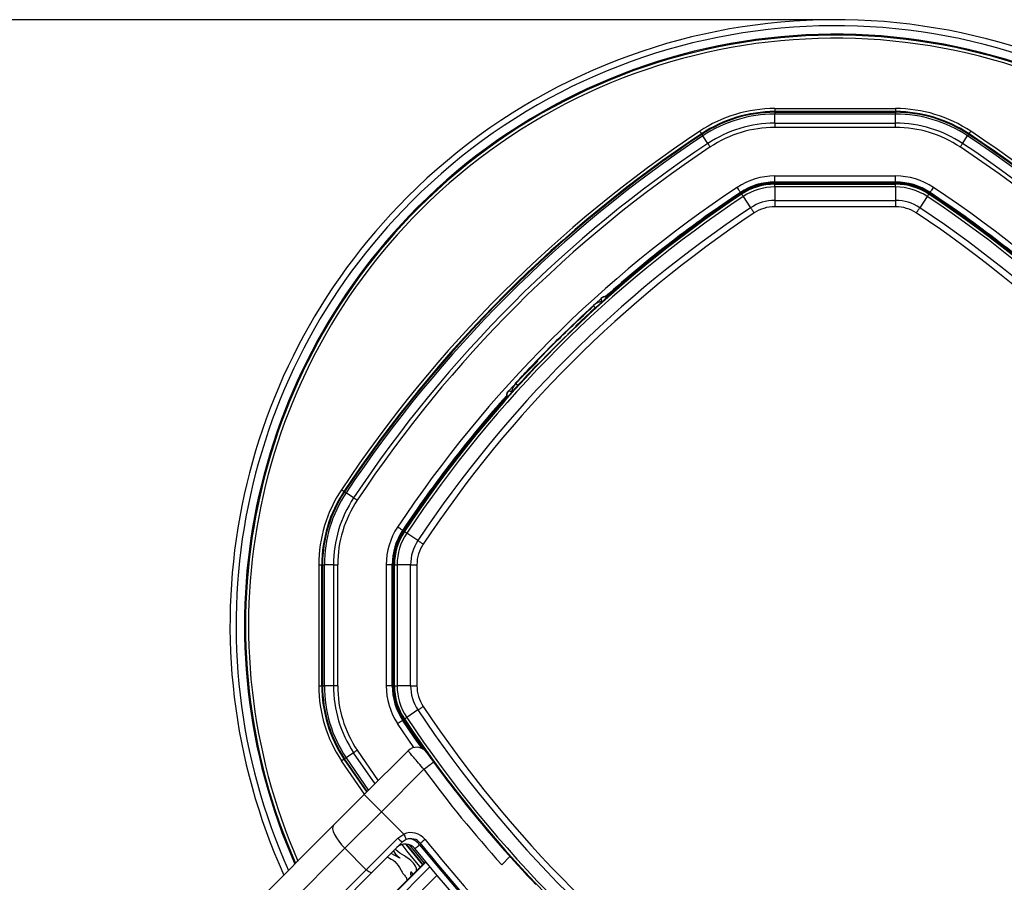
# Paper-space layout '2.5M DUO In-Ground Anchor' of a CAD drawing. Header units: millimetres. Extents: x 20 to 19291, y 40 to 15516.
# Tile 71 of 105: x 6648 to 6973, y 15231 to 15516. Entities that reach past the tile are written whole.
import ezdxf

# ---------------------------------------------------------------- set-up
doc = ezdxf.new("R2010")
doc.units = ezdxf.units.MM
doc.layers.add('COMPONENT_GEOMETRY', color=7, linetype='Continuous')
doc.styles.add('SLDTEXTSTYLE1', font='TXT', dxfattribs={"width": 0.75})
doc.dimstyles.new('SLDDIMSTYLE0', dxfattribs={"dimtxt": 150, "dimasz": 6.604, "dimexe": 0, "dimexo": 0.0625, "dimgap": 37.5, "dimtad": 0, "dimtih": 1, "dimtoh": 1, "dimdec": 0, "dimlfac": 0.5, "dimrnd": 1e-09, "dimzin": 12, "dimdsep": 46, "dimtxsty": 'SLDTEXTSTYLE1', "dimsah": 1, "dimcen": 0.09, "dimadec": 0, "dimazin": 3, "dimtfac": 1, "dimtdec": 0, "dimtofl": 0, "dimtmove": 0, "dimatfit": 3, "dimfxl": 1, "dimfrac": 2, "dimtolj": 1, "dimtzin": 12, "dimarcsym": 0})

# ---------------------------------------------------------------- blocks, each defined once
blk = doc.blocks.new('_D_14')
at = {"layer": 'COMPONENT_GEOMETRY', "color": 7, "ltscale": 2}
for p, q in [((6914.69, 15516.37), (871.44, 15516.37)), ((877.79, 15516.37), (877.79, 12887.47)), ((877.79, 10020.44), (877.79, 12649.34)), ((4187.32, 10020.44), (871.44, 10020.44))]:
    blk.add_line(p, q, dxfattribs=at)
for points in [[(877.79, 15516.37), (876.77, 15509.77), (878.8, 15509.77)], [(877.79, 10020.44), (878.8, 10027.04), (876.77, 10027.04)]]:
    blk.add_solid(points, dxfattribs=at)
at = {"layer": 'COMPONENT_GEOMETRY', "color": 7, "ltscale": 2, "insert": (656.12, 12842.7), "char_height": 150, "attachment_point": 1, "style": 'SLDTEXTSTYLE1'}
blk.add_mtext('2748', dxfattribs=at)

psp = doc.layouts.new('2.5M DUO In-Ground Anchor')

# ---------------------------------------------------------------- linework, layer by layer
at = {"color": 7, "linetype": 'Continuous', "lineweight": 25, "ltscale": 2}
for p, q in [((6897.25, 15487.02), (6937.2, 15487.02)), ((6897.25, 15485.78), (6897.25, 15486.02)), ((6937.2, 15486.02), (6897.25, 15486.02)), ((6897.25, 15485.78), (6937.2, 15485.78)), ((6897.25, 15482.19), (6897.25, 15485.19)), ((6937.2, 15485.19), (6897.25, 15485.19)), ((6937.2, 15485.78), (6937.2, 15486.02)), ((6937.2, 15482.19), (6937.2, 15485.19)), ((6897.25, 15482.19), (6937.2, 15482.19)), ((6873.16, 15478.49), (6873.02, 15478.7)), ((6875.14, 15475.51), (6873.48, 15478.01)), ((6937.2, 15480.78), (6897.25, 15480.78)), ((6959.32, 15475.51), (6960.98, 15478.01)), ((6961.3, 15478.49), (6961.44, 15478.7)), ((6897.25, 15462.77), (6897.25, 15464.77)), ((6897.25, 15464.77), (6937.2, 15464.77)), ((6937.2, 15462.77), (6937.2, 15464.77)), ((6937.2, 15462.77), (6897.25, 15462.77)), ((6897.25, 15462.59), (6897.25, 15462.77)), ((6937.2, 15462.59), (6897.25, 15462.59)), ((6937.2, 15462.27), (6897.25, 15462.27)), ((6897.25, 15462.04), (6897.25, 15462.27)), ((6897.25, 15462.04), (6937.2, 15462.04)), ((6937.2, 15462.59), (6937.2, 15462.77)), ((6937.2, 15462.04), (6937.2, 15462.27)), ((6886, 15459.19), (6885.9, 15459.34)), ((6886.3, 15458.73), (6886.18, 15458.92)), ((6897.25, 15461.13), (6897.25, 15456.68)), ((6937.2, 15461.13), (6897.25, 15461.13)), ((6937.2, 15461.13), (6937.2, 15456.68)), ((6948.16, 15458.73), (6948.28, 15458.92)), ((6948.46, 15459.19), (6948.56, 15459.34)), ((6886.81, 15457.97), (6889.27, 15454.27)), ((6897.25, 15456.68), (6937.2, 15456.68)), ((6947.65, 15457.97), (6945.19, 15454.27)), ((6937.2, 15454.6), (6897.25, 15454.6)), ((6837.97, 15422.56), (6839.96, 15424.38)), ((6841.32, 15424.93), (6841.8, 15425.12)), ((6833.46, 15418.43), (6833.86, 15418.83)), ((6833.6, 15418.29), (6834, 15418.68)), ((6833.93, 15418.9), (6833.97, 15418.94)), ((6834.07, 15418.75), (6834.11, 15418.8)), ((6831.57, 15415.25), (6831.56, 15415.15)), ((6814.61, 15399.3), (6818.9, 15403.59)), ((6818.45, 15402.04), (6818.35, 15402.04)), ((6811.53, 15396.17), (6812.74, 15397.48)), ((6812.97, 15397.74), (6813.49, 15398.31)), ((6814.53, 15399.22), (6814.68, 15399.08)), ((6814.54, 15399.22), (6814.68, 15399.08)), ((6814.61, 15399.3), (6814.75, 15399.16)), ((6809.22, 15393.64), (6810.99, 15395.58)), ((6808.67, 15392.28), (6808.48, 15391.8)), ((6755.11, 15360.45), (6754.9, 15360.58)), ((6758.09, 15358.46), (6755.6, 15360.12)), ((6774.41, 15347.61), (6774.26, 15347.7)), ((6774.87, 15347.3), (6774.68, 15347.42)), ((6779.33, 15344.33), (6775.63, 15346.79)), ((6746.58, 15336.35), (6746.58, 15296.4)), ((6747.83, 15336.35), (6747.58, 15336.35)), ((6747.58, 15296.4), (6747.58, 15336.35)), ((6747.83, 15336.35), (6747.83, 15296.4)), ((6751.41, 15336.35), (6748.41, 15336.35)), ((6748.41, 15296.4), (6748.41, 15336.35)), ((6751.41, 15336.35), (6751.41, 15296.4)), ((6752.83, 15296.4), (6752.83, 15336.35)), ((6768.83, 15336.35), (6768.83, 15296.4)), ((6770.83, 15336.35), (6768.83, 15336.35)), ((6770.83, 15296.4), (6770.83, 15336.35)), ((6771.01, 15336.35), (6770.83, 15336.35)), ((6771.01, 15296.4), (6771.01, 15336.35)), ((6771.33, 15336.35), (6771.33, 15296.4)), ((6771.56, 15336.35), (6771.33, 15336.35)), ((6771.56, 15296.4), (6771.56, 15336.35)), ((6776.92, 15336.35), (6772.47, 15336.35)), ((6772.47, 15336.35), (6772.47, 15296.4)), ((6776.92, 15296.4), (6776.92, 15336.35)), ((6779, 15336.35), (6779, 15296.4)), ((6747.83, 15296.4), (6747.58, 15296.4)), ((6751.41, 15296.4), (6748.41, 15296.4)), ((6770.83, 15296.4), (6768.83, 15296.4)), ((6771.01, 15296.4), (6770.83, 15296.4)), ((6771.56, 15296.4), (6771.33, 15296.4)), ((6776.92, 15296.4), (6772.47, 15296.4)), ((6779.33, 15288.41), (6775.63, 15285.95)), ((6774.41, 15285.14), (6774.26, 15285.04)), ((6774.87, 15285.44), (6774.68, 15285.32)), ((6758.09, 15274.28), (6755.6, 15272.62)), ((6761.62, 15260.46), (6776.08, 15274.92)), ((6755.11, 15272.3), (6754.9, 15272.16)), ((6784.51, 15271.19), (6786.87, 15268)), ((6781.29, 15268.82), (6767.28, 15254.81)), ((6751.46, 15250.31), (6761.62, 15260.46)), ((6761.62, 15260.46), (6767.28, 15254.81)), ((6767.28, 15254.81), (6755.18, 15242.71)), ((6774.66, 15247.43), (6767.28, 15254.81)), ((6691.49, 15190.33), (6751.46, 15250.31)), ((6772.69, 15246.08), (6774.66, 15247.43)), ((6762.25, 15235.64), (6772.69, 15246.08)), ((6774.17, 15244.73), (6764.15, 15234.71)), ((6775.44, 15245.58), (6774.17, 15244.73)), ((6755.18, 15242.71), (6695.21, 15182.74)), ((6762.25, 15235.64), (6755.18, 15242.71)), ((6773.4, 15239.48), (6770.49, 15241.05)), ((6781.85, 15238.29), (6757.75, 15214.19)), ((6807.01, 15237.26), (6809.75, 15240.01)), ((6702.28, 15175.67), (6762.25, 15235.64)), ((6764.15, 15234.71), (6704.18, 15174.74))]:
    psp.add_line(p, q, dxfattribs=at)
at = {"color": 8, "linetype": 'Continuous', "lineweight": 25, "ltscale": 2}
for p, q in [((6778.02, 15275.99), (6772.6, 15283.93)), ((6765.16, 15264), (6758.09, 15274.28)), ((6759.27, 15275.07), (6766.17, 15265.02)), ((6761.69, 15260.54), (6754.07, 15271.61)), ((6754.9, 15272.16), (6762.41, 15261.25)), ((6762.59, 15261.43), (6755.11, 15272.3)), ((6755.6, 15272.62), (6763, 15261.85)), ((6781.85, 15238.29), (6757.75, 15214.19)), ((6757.86, 15214.09), (6781.94, 15238.17)), ((6783.29, 15236.54), (6759.43, 15212.68)), ((6785.62, 15233.76), (6762.12, 15210.26))]:
    psp.add_line(p, q, dxfattribs=at)
at = {"color": 7, "linetype": 'Continuous', "lineweight": 25, "ltscale": 2, "flags": 128}
for points in [[(6897.25, 15487.02), (6897.25, 15486.83), (6897.25, 15486.65), (6897.25, 15486.48), (6897.25, 15486.33), (6897.25, 15486.2), (6897.25, 15486.11), (6897.25, 15486.05), (6897.25, 15486.02)], [(6897.25, 15485.78), (6897.25, 15485.76), (6897.25, 15485.73), (6897.25, 15485.68), (6897.25, 15485.61), (6897.25, 15485.53), (6897.25, 15485.43), (6897.25, 15485.32), (6897.25, 15485.19)], [(6937.2, 15487.02), (6937.2, 15486.83), (6937.2, 15486.65), (6937.2, 15486.48), (6937.2, 15486.33), (6937.2, 15486.2), (6937.2, 15486.11), (6937.2, 15486.05), (6937.2, 15486.02)], [(6937.2, 15485.78), (6937.2, 15485.76), (6937.2, 15485.73), (6937.2, 15485.68), (6937.2, 15485.61), (6937.2, 15485.53), (6937.2, 15485.43), (6937.2, 15485.32), (6937.2, 15485.19)], [(6897.25, 15482.19), (6897.25, 15482.04), (6897.25, 15481.89), (6897.25, 15481.72), (6897.25, 15481.54), (6897.25, 15481.36), (6897.25, 15481.17), (6897.25, 15480.97), (6897.25, 15480.78)], [(6937.2, 15480.78), (6937.2, 15480.97), (6937.2, 15481.17), (6937.2, 15481.36), (6937.2, 15481.54), (6937.2, 15481.72), (6937.2, 15481.89), (6937.2, 15482.04), (6937.2, 15482.19)], [(6872.46, 15479.53), (6872.57, 15479.37), (6872.67, 15479.22), (6872.77, 15479.08), (6872.85, 15478.95), (6872.92, 15478.85), (6872.97, 15478.77), (6873, 15478.72), (6873.02, 15478.7)], [(6873.16, 15478.49), (6873.16, 15478.48), (6873.18, 15478.45), (6873.21, 15478.41), (6873.25, 15478.36), (6873.29, 15478.29), (6873.35, 15478.2), (6873.41, 15478.11), (6873.48, 15478.01)], [(6961.3, 15478.49), (6961.29, 15478.48), (6961.28, 15478.45), (6961.25, 15478.41), (6961.21, 15478.36), (6961.17, 15478.29), (6961.11, 15478.2), (6961.05, 15478.11), (6960.98, 15478.01)], [(6961.99, 15479.53), (6961.89, 15479.37), (6961.79, 15479.22), (6961.69, 15479.08), (6961.61, 15478.95), (6961.54, 15478.85), (6961.49, 15478.77), (6961.45, 15478.72), (6961.44, 15478.7)], [(6875.14, 15475.51), (6875.22, 15475.39), (6875.31, 15475.25), (6875.4, 15475.11), (6875.5, 15474.97), (6875.6, 15474.81), (6875.71, 15474.65), (6875.82, 15474.49), (6875.93, 15474.33)], [(6958.53, 15474.33), (6958.64, 15474.49), (6958.75, 15474.65), (6958.85, 15474.81), (6958.96, 15474.97), (6959.06, 15475.11), (6959.15, 15475.25), (6959.24, 15475.39), (6959.32, 15475.51)], [(6897.25, 15461.13), (6897.25, 15461.33), (6897.25, 15461.51), (6897.25, 15461.67), (6897.25, 15461.8), (6897.25, 15461.9), (6897.25, 15461.98), (6897.25, 15462.02), (6897.25, 15462.04)], [(6937.2, 15461.13), (6937.2, 15461.33), (6937.2, 15461.51), (6937.2, 15461.67), (6937.2, 15461.8), (6937.2, 15461.9), (6937.2, 15461.98), (6937.2, 15462.02), (6937.2, 15462.04)], [(6885.9, 15459.34), (6885.87, 15459.37), (6885.81, 15459.47), (6885.71, 15459.63), (6885.57, 15459.84), (6885.4, 15460.09), (6885.21, 15460.37), (6885, 15460.68), (6884.79, 15461)], [(6886.3, 15458.73), (6886.31, 15458.72), (6886.34, 15458.68), (6886.38, 15458.61), (6886.44, 15458.53), (6886.51, 15458.42), (6886.6, 15458.29), (6886.7, 15458.14), (6886.81, 15457.97)], [(6947.65, 15457.97), (6947.76, 15458.14), (6947.86, 15458.29), (6947.95, 15458.42), (6948.02, 15458.53), (6948.08, 15458.61), (6948.12, 15458.68), (6948.15, 15458.72), (6948.16, 15458.73)], [(6949.67, 15461), (6949.45, 15460.68), (6949.25, 15460.37), (6949.06, 15460.09), (6948.89, 15459.84), (6948.75, 15459.63), (6948.65, 15459.47), (6948.58, 15459.37), (6948.56, 15459.34)], [(6897.25, 15456.68), (6897.25, 15456.47), (6897.25, 15456.23), (6897.25, 15455.98), (6897.25, 15455.72), (6897.25, 15455.45), (6897.25, 15455.17), (6897.25, 15454.89), (6897.25, 15454.6)], [(6937.2, 15456.68), (6937.2, 15456.47), (6937.2, 15456.23), (6937.2, 15455.98), (6937.2, 15455.72), (6937.2, 15455.45), (6937.2, 15455.17), (6937.2, 15454.89), (6937.2, 15454.6)], [(6889.27, 15454.27), (6889.39, 15454.09), (6889.52, 15453.89), (6889.66, 15453.69), (6889.8, 15453.47), (6889.95, 15453.24), (6890.11, 15453.01), (6890.26, 15452.77), (6890.42, 15452.53)], [(6944.03, 15452.53), (6944.19, 15452.77), (6944.35, 15453.01), (6944.51, 15453.24), (6944.66, 15453.47), (6944.8, 15453.69), (6944.94, 15453.89), (6945.07, 15454.09), (6945.19, 15454.27)], [(6754.07, 15361.14), (6754.23, 15361.03), (6754.38, 15360.93), (6754.52, 15360.83), (6754.65, 15360.75), (6754.75, 15360.68), (6754.83, 15360.63), (6754.88, 15360.6), (6754.9, 15360.58)], [(6755.11, 15360.45), (6755.12, 15360.44), (6755.15, 15360.42), (6755.19, 15360.39), (6755.25, 15360.35), (6755.31, 15360.31), (6755.4, 15360.25), (6755.49, 15360.19), (6755.6, 15360.12)], [(6758.09, 15358.46), (6758.22, 15358.38), (6758.35, 15358.29), (6758.49, 15358.2), (6758.64, 15358.1), (6758.79, 15358), (6758.95, 15357.89), (6759.11, 15357.78), (6759.27, 15357.68)], [(6774.26, 15347.7), (6774.23, 15347.73), (6774.13, 15347.79), (6773.97, 15347.9), (6773.77, 15348.03), (6773.52, 15348.2), (6773.23, 15348.39), (6772.92, 15348.6), (6772.6, 15348.81)], [(6774.87, 15347.3), (6774.88, 15347.29), (6774.92, 15347.26), (6774.99, 15347.22), (6775.07, 15347.16), (6775.18, 15347.09), (6775.31, 15347.01), (6775.46, 15346.91), (6775.63, 15346.79)], [(6779.33, 15344.33), (6779.51, 15344.21), (6779.71, 15344.08), (6779.91, 15343.94), (6780.13, 15343.8), (6780.36, 15343.65), (6780.59, 15343.49), (6780.83, 15343.34), (6781.07, 15343.18)], [(6746.58, 15336.35), (6746.77, 15336.35), (6746.95, 15336.35), (6747.12, 15336.35), (6747.27, 15336.35), (6747.4, 15336.35), (6747.49, 15336.35), (6747.55, 15336.35), (6747.58, 15336.35)], [(6747.83, 15336.35), (6747.84, 15336.35), (6747.87, 15336.35), (6747.92, 15336.35), (6747.99, 15336.35), (6748.07, 15336.35), (6748.17, 15336.35), (6748.28, 15336.35), (6748.41, 15336.35)], [(6751.41, 15336.35), (6751.56, 15336.35), (6751.72, 15336.35), (6751.88, 15336.35), (6752.06, 15336.35), (6752.25, 15336.35), (6752.44, 15336.35), (6752.63, 15336.35), (6752.83, 15336.35)], [(6771.56, 15336.35), (6771.58, 15336.35), (6771.62, 15336.35), (6771.7, 15336.35), (6771.81, 15336.35), (6771.94, 15336.35), (6772.09, 15336.35), (6772.27, 15336.35), (6772.47, 15336.35)], [(6776.92, 15336.35), (6777.14, 15336.35), (6777.37, 15336.35), (6777.62, 15336.35), (6777.88, 15336.35), (6778.15, 15336.35), (6778.43, 15336.35), (6778.72, 15336.35), (6779, 15336.35)], [(6746.58, 15296.4), (6746.77, 15296.4), (6746.95, 15296.4), (6747.12, 15296.4), (6747.27, 15296.4), (6747.4, 15296.4), (6747.49, 15296.4), (6747.55, 15296.4), (6747.58, 15296.4)], [(6747.83, 15296.4), (6747.84, 15296.4), (6747.87, 15296.4), (6747.92, 15296.4), (6747.99, 15296.4), (6748.07, 15296.4), (6748.17, 15296.4), (6748.28, 15296.4), (6748.41, 15296.4)], [(6752.83, 15296.4), (6752.63, 15296.4), (6752.44, 15296.4), (6752.25, 15296.4), (6752.06, 15296.4), (6751.88, 15296.4), (6751.72, 15296.4), (6751.56, 15296.4), (6751.41, 15296.4)], [(6771.56, 15296.4), (6771.58, 15296.4), (6771.62, 15296.4), (6771.7, 15296.4), (6771.81, 15296.4), (6771.94, 15296.4), (6772.09, 15296.4), (6772.27, 15296.4), (6772.47, 15296.4)], [(6776.92, 15296.4), (6777.14, 15296.4), (6777.37, 15296.4), (6777.62, 15296.4), (6777.88, 15296.4), (6778.15, 15296.4), (6778.43, 15296.4), (6778.72, 15296.4), (6779, 15296.4)], [(6779.33, 15288.41), (6779.51, 15288.53), (6779.71, 15288.66), (6779.91, 15288.8), (6780.13, 15288.94), (6780.36, 15289.09), (6780.59, 15289.25), (6780.83, 15289.41), (6781.07, 15289.57)], [(6774.87, 15285.44), (6774.88, 15285.45), (6774.92, 15285.48), (6774.99, 15285.52), (6775.07, 15285.58), (6775.18, 15285.65), (6775.31, 15285.74), (6775.46, 15285.84), (6775.63, 15285.95)], [(6772.6, 15283.93), (6772.92, 15284.15), (6773.23, 15284.35), (6773.52, 15284.54), (6773.77, 15284.71), (6773.97, 15284.85), (6774.13, 15284.95), (6774.23, 15285.02), (6774.26, 15285.04)], [(6780.69, 15275.68), (6778.22, 15279.21), (6774.26, 15285.04)], [(6781.04, 15275.48), (6778.33, 15279.36), (6774.41, 15285.14)], [(6759.27, 15275.07), (6759.11, 15274.96), (6758.95, 15274.85), (6758.79, 15274.75), (6758.64, 15274.64), (6758.49, 15274.55), (6758.35, 15274.45), (6758.22, 15274.37), (6758.09, 15274.28)], [(6754.07, 15271.61), (6754.23, 15271.71), (6754.38, 15271.82), (6754.52, 15271.91), (6754.65, 15271.99), (6754.75, 15272.06), (6754.83, 15272.11), (6754.88, 15272.15), (6754.9, 15272.16)], [(6755.11, 15272.3), (6755.12, 15272.31), (6755.15, 15272.33), (6755.19, 15272.35), (6755.25, 15272.39), (6755.31, 15272.44), (6755.4, 15272.49), (6755.49, 15272.55), (6755.6, 15272.62)], [(6781.29, 15268.82), (6781.92, 15269.28), (6782.52, 15269.73), (6783.08, 15270.13), (6783.57, 15270.49), (6783.97, 15270.79), (6784.27, 15271.01), (6784.45, 15271.14), (6784.51, 15271.19)], [(6751.46, 15250.31), (6751.19, 15249.82), (6751.15, 15249.14), (6751.34, 15248.28), (6751.75, 15247.28), (6752.37, 15246.18), (6753.17, 15245.03), (6754.12, 15243.86), (6755.18, 15242.71)], [(6774.66, 15247.43), (6774.81, 15247.07), (6774.96, 15246.72), (6775.09, 15246.4), (6775.21, 15246.12), (6775.31, 15245.89), (6775.38, 15245.72), (6775.42, 15245.62), (6775.44, 15245.58)], [(6778.34, 15242.61), (6778.37, 15242.64), (6778.46, 15242.71), (6778.6, 15242.83), (6778.79, 15242.98), (6779.03, 15243.17), (6779.3, 15243.39), (6779.59, 15243.62), (6779.9, 15243.86)], [(6781.68, 15245.65), (6781.38, 15245.4), (6781.09, 15245.17), (6780.82, 15244.95), (6780.58, 15244.76), (6780.38, 15244.61), (6780.24, 15244.49), (6780.15, 15244.42), (6780.12, 15244.4)], [(6791.82, 15226.6), (6785.67, 15233.7), (6778.34, 15242.61)], [(6764.15, 15234.71), (6764.03, 15234.65), (6763.86, 15234.64), (6763.65, 15234.68), (6763.4, 15234.79), (6763.12, 15234.94), (6762.83, 15235.14), (6762.54, 15235.38), (6762.25, 15235.64)]]:
    psp.add_lwpolyline(points, dxfattribs=at)
at = {"color": 8, "linetype": 'Continuous', "lineweight": 25, "ltscale": 2, "flags": 128}
for points in [[(6839.96, 15424.38), (6839.88, 15424.25), (6839.85, 15424.07), (6839.87, 15423.84), (6839.96, 15423.57), (6840.09, 15423.29)], [(6809.22, 15393.64), (6809.35, 15393.73), (6809.53, 15393.75), (6809.76, 15393.73), (6810.03, 15393.64), (6810.31, 15393.51)], [(6780.1, 15236.54), (6776.16, 15241.38), (6774.11, 15243.96)], [(6775.26, 15244.12), (6776.94, 15242), (6780.81, 15237.25)], [(6780.98, 15237.42), (6777.14, 15242.16), (6775.59, 15244.1)], [(6776.49, 15243.91), (6777.59, 15242.52), (6781.4, 15237.84)], [(6779.9, 15243.86), (6787.19, 15235), (6793.23, 15228.02)]]:
    psp.add_lwpolyline(points, dxfattribs=at)
at = {"color": 7, "linetype": 'Continuous', "lineweight": 25, "ltscale": 4}
for centre, radius, start, end in [((6917.23, 15316.37), 200, 335.6403, 135), ((6917.23, 15316.37), 198, 335.8585, 135), ((6917.23, 15316.37), 195.21, 336.1709, 135), ((6897.25, 15442.27), 44.76, 90, 123.6328), ((6897.25, 15442.27), 43.76, 90, 123.6328), ((6897.25, 15442.27), 43.51, 90, 123.6328), ((6897.25, 15442.27), 42.92, 90, 123.6328), ((6937.2, 15442.27), 44.76, 56.3672, 90), ((6937.2, 15442.27), 43.76, 56.3672, 90), ((6937.2, 15442.27), 43.51, 56.3672, 90), ((6937.2, 15442.27), 42.92, 56.3672, 90), ((6897.25, 15442.27), 39.92, 90, 123.6328), ((6937.2, 15442.27), 39.92, 56.3672, 90), ((7107.72, 15125.88), 424.76, 123.6328, 146.3672), ((7107.72, 15125.88), 423.76, 123.6328, 146.3672), ((7107.72, 15125.88), 423.51, 123.6328, 146.3672), ((7107.72, 15125.88), 422.92, 123.6328, 146.3672), ((6897.25, 15442.27), 38.51, 90, 123.6328), ((6937.2, 15442.27), 38.51, 56.3672, 90), ((6726.73, 15125.88), 422.92, 33.6328, 56.3672), ((6726.73, 15125.88), 423.51, 33.6328, 56.3672), ((6726.73, 15125.88), 423.76, 33.6328, 56.3672), ((6726.73, 15125.88), 424.76, 33.6328, 56.3672), ((7107.72, 15125.88), 419.92, 123.6328, 146.3672), ((6726.73, 15125.88), 419.92, 33.6328, 56.3672), ((7107.72, 15125.88), 418.51, 123.6328, 146.3672), ((6726.73, 15125.88), 418.51, 33.6328, 56.3672), ((6897.25, 15442.27), 22.5, 90, 123.6328), ((6937.2, 15442.27), 22.5, 56.3672, 90), ((6897.25, 15442.27), 20.5, 90, 123.6328), ((6897.25, 15442.27), 20.33, 90, 123.6328), ((6897.25, 15442.27), 20, 90, 123.6328), ((6897.25, 15442.27), 19.78, 90, 123.6328), ((6937.2, 15442.27), 20.5, 56.3672, 90), ((6937.2, 15442.27), 20.33, 56.3672, 90), ((6937.2, 15442.27), 20, 56.3672, 90), ((6937.2, 15442.27), 19.78, 56.3672, 90), ((7107.72, 15125.88), 402.5, 123.6328, 146.3672), ((7107.72, 15125.88), 399.78, 123.6328, 146.3672), ((7107.72, 15125.88), 400, 123.6328, 133.6615), ((7107.72, 15125.88), 400.5, 123.6328, 131.6948), ((7107.72, 15125.88), 400.33, 123.6328, 131.626), ((7107.72, 15125.88), 400, 123.6328, 130.8526), ((6897.25, 15442.27), 18.86, 90, 123.6328), ((6937.2, 15442.27), 18.86, 56.3672, 90), ((6726.73, 15125.88), 399.78, 33.6328, 56.3672), ((6726.73, 15125.88), 400, 46.3385, 56.3672), ((6726.73, 15125.88), 400, 49.1474, 56.3672), ((6726.73, 15125.88), 400.33, 48.374, 56.3672), ((6726.73, 15125.88), 400.5, 48.3052, 56.3672), ((6726.73, 15125.88), 402.5, 33.6328, 56.3672), ((6917.23, 15316.37), 200, 135, 204.3597), ((6917.23, 15316.37), 198, 135, 204.1415), ((7107.72, 15125.88), 398.86, 123.6328, 146.3672), ((6897.25, 15442.27), 14.42, 90, 123.6328), ((6937.2, 15442.27), 14.42, 56.3672, 90), ((6726.73, 15125.88), 398.86, 33.6328, 56.3672), ((6917.23, 15316.37), 195.21, 135, 203.8291), ((7107.72, 15125.88), 394.42, 123.6328, 146.3672), ((7107.72, 15125.88), 392.33, 123.6328, 146.3672), ((6897.25, 15442.27), 12.33, 90, 123.6328), ((6937.2, 15442.27), 12.33, 56.3672, 90), ((6726.73, 15125.88), 392.33, 33.6328, 56.3672), ((6726.73, 15125.88), 394.42, 33.6328, 56.3672), ((6840.73, 15418.33), 5, 95.3283, 132.3881), ((6841.3, 15422.89), 2, 71.7872, 131.8849), ((6841.19, 15422.8), 2.4, 66.4186, 75.3795), ((7107.72, 15125.88), 399.86, 134.2444, 135.7556), ((7107.72, 15125.88), 400, 136.3385, 146.3672), ((6810.71, 15392.3), 2, 138.1151, 198.2128), ((6815.27, 15392.87), 5, 137.6119, 174.6717), ((7107.72, 15125.88), 400.5, 138.3052, 146.3672), ((7107.72, 15125.88), 400.33, 138.374, 146.3672), ((6810.8, 15392.41), 2.4, 194.6205, 203.5814), ((7107.72, 15125.88), 400, 139.1474, 146.3672), ((6791.33, 15336.35), 44.76, 146.3672, 180), ((6791.33, 15336.35), 43.76, 146.3672, 180), ((6791.33, 15336.35), 43.51, 146.3672, 180), ((6791.33, 15336.35), 42.92, 146.3672, 180), ((6791.33, 15336.35), 39.92, 146.3672, 180), ((6791.33, 15336.35), 38.51, 146.3672, 180), ((6791.33, 15336.35), 22.5, 146.3672, 180), ((6791.33, 15336.35), 20.5, 146.3672, 180), ((6791.33, 15336.35), 20.33, 146.3672, 180), ((6791.33, 15336.35), 20, 146.3672, 180), ((6791.33, 15336.35), 19.78, 146.3672, 180), ((6791.33, 15336.35), 18.86, 146.3672, 180), ((6791.33, 15336.35), 14.42, 146.3672, 180), ((6791.33, 15336.35), 12.33, 146.3672, 180), ((6791.33, 15296.4), 44.76, 180, 213.6328), ((6791.33, 15296.4), 43.76, 180, 213.6328), ((6791.33, 15296.4), 43.51, 180, 213.6328), ((6791.33, 15296.4), 42.92, 180, 213.6328), ((6791.33, 15296.4), 39.92, 180, 213.6328), ((6791.33, 15296.4), 38.51, 180, 213.6328), ((6791.33, 15296.4), 22.5, 180, 213.6328), ((6791.33, 15296.4), 20.5, 180, 213.6328), ((6791.33, 15296.4), 20.33, 180, 213.6328), ((6791.33, 15296.4), 20, 180, 213.6328), ((6791.33, 15296.4), 19.78, 180, 213.6328), ((6791.33, 15296.4), 18.86, 180, 213.6328), ((6791.33, 15296.4), 14.42, 180, 213.6328), ((6791.33, 15296.4), 12.33, 180, 213.6328), ((7107.72, 15506.87), 392.33, 213.6328, 236.3672), ((6726.73, 15506.87), 392.33, 303.6328, 326.3672), ((7107.72, 15506.87), 398.86, 213.6328, 236.3672), ((7107.72, 15506.87), 394.42, 213.6328, 236.3672), ((6726.73, 15506.87), 394.42, 303.6328, 326.3672), ((6726.73, 15506.87), 398.86, 303.6328, 326.3672), ((7107.72, 15506.87), 400, 213.6328, 223.6615), ((7107.72, 15506.87), 400, 213.6328, 220.8526), ((7107.72, 15506.87), 399.78, 213.6328, 236.3672), ((6726.73, 15506.87), 399.78, 303.6328, 326.3672), ((6778.91, 15272.09), 4, 35.7221, 135), ((7106.9, 15507.97), 404, 216.2964, 222.0724), ((6777, 15241.9), 6, 38.6435, 112.9583), ((6775.21, 15240.12), 4, 38.6435, 135), ((6780.63, 15253.31), 10.74, 222.3389, 233.0325), ((6777, 15241.9), 4, 38.6435, 112.9583), ((7105.04, 15504.18), 416, 218.6435, 231.3565), ((7105.04, 15504.18), 414, 218.6435, 231.3565)]:
    psp.add_arc(centre, radius, start, end, dxfattribs=at)
at = {"color": 8, "linetype": 'Continuous', "lineweight": 25, "ltscale": 4}
for centre, radius, start, end in [((6917.23, 15316.37), 194.87, 336.2097, 135), ((6917.23, 15316.37), 193.87, 336.3244, 135), ((6917.23, 15316.37), 194.87, 135, 203.7903), ((6917.23, 15316.37), 193.87, 135, 203.6756), ((6775.21, 15240.12), 6, 38.6435, 74.4516)]:
    psp.add_arc(centre, radius, start, end, dxfattribs=at)
at = {"color": 7, "linetype": 'Continuous', "lineweight": 25, "ltscale": 2}
for points, knots in [([(6841.32, 15424.93), (6841.32, 15424.93), (6841.31, 15424.93), (6841.22, 15424.92), (6840.95, 15424.91), (6840.58, 15424.82), (6840.16, 15424.65), (6839.92, 15424.46), (6839.79, 15424.36)], [0, 0, 0, 0, 0.025493, 0.222958, 0.420366, 0.611814, 0.803159, 1, 1, 1, 1]), ([(6811.58, 15396.24), (6812.81, 15397.58), (6816.81, 15401.93), (6825.26, 15410.68), (6832.81, 15417.76), (6837.36, 15422.02)], [0, 0, 0, 0, 0.149319, 0.486813, 1, 1, 1, 1]), ([(6811.66, 15396.16), (6812.89, 15397.49), (6816.9, 15401.84), (6825.35, 15410.59), (6832.89, 15417.67), (6837.44, 15421.94)], [0, 0, 0, 0, 0.149319, 0.486813, 1, 1, 1, 1]), ([(6831.56, 15415.15), (6831.53, 15415.11), (6831.47, 15415.03), (6830.97, 15414.52), (6830.24, 15413.8), (6829.44, 15413.02), (6828.93, 15412.52), (6828.73, 15412.33)], [0, 0, 0, 0, 0.217032, 0.434111, 0.65113, 0.868187, 1, 1, 1, 1]), ([(6821.28, 15404.87), (6820.96, 15404.55), (6820.33, 15403.9), (6819.49, 15403.05), (6818.85, 15402.41), (6818.52, 15402.08), (6818.47, 15402.05), (6818.45, 15402.04)], [0, 0, 0, 0, 0.217098, 0.434208, 0.651278, 0.868329, 1, 1, 1, 1]), ([(6820.84, 15406.05), (6820.83, 15406.04), (6820.81, 15406.02), (6820.75, 15405.96), (6820.66, 15405.87), (6820.51, 15405.71), (6820.32, 15405.52), (6820.16, 15405.36), (6820.08, 15405.27), (6820.05, 15405.24), (6820.05, 15405.24), (6820.05, 15405.24)], [0, 0, 0, 0, 0.052561, 0.104907, 0.190388, 0.329223, 0.547985, 0.773864, 0.877758, 0.965156, 1, 1, 1, 1]), ([(6820.85, 15406.06), (6820.85, 15406.06), (6820.85, 15406.06), (6820.84, 15406.05), (6820.84, 15406.05)], [0, 0, 0, 0, 0.4730627, 1, 1, 1, 1]), ([(6808.67, 15392.28), (6808.67, 15392.28), (6808.67, 15392.29), (6808.68, 15392.38), (6808.7, 15392.65), (6808.78, 15393.03), (6808.95, 15393.44), (6809.14, 15393.69), (6809.24, 15393.81)], [0, 0, 0, 0, 0.025493, 0.222958, 0.420366, 0.611814, 0.803159, 1, 1, 1, 1]), ([(6781.29, 15268.82), (6780.7, 15269.51), (6779.51, 15270.9), (6777.94, 15272.74), (6776.76, 15274.12), (6776.16, 15274.83), (6776.1, 15274.9), (6776.08, 15274.92)], [0, 0, 0, 0, 0.217102, 0.434578, 0.651617, 0.866742, 1, 1, 1, 1]), ([(6782.15, 15274.43), (6782.16, 15274.42), (6782.19, 15274.38), (6782.46, 15274), (6782.99, 15273.27), (6783.7, 15272.29), (6784.24, 15271.55), (6784.51, 15271.19)], [0, 0, 0, 0, 0.133328, 0.348529, 0.565613, 0.783043, 1, 1, 1, 1]), ([(6771.22, 15241.78), (6771.54, 15241.34), (6772.08, 15240.62), (6772.86, 15239.89), (6773.27, 15239.58), (6773.4, 15239.48)], [0, 0, 0, 0, 0.5131915, 0.8448396, 1, 1, 1, 1]), ([(6778.88, 15235.32), (6778.88, 15235.48), (6778.87, 15236.01), (6778.38, 15237.28), (6777.01, 15238.85), (6774.61, 15240.31), (6772.79, 15241.45), (6771.94, 15242.36), (6771.87, 15242.43)], [0, 0, 0, 0, 0.048092, 0.153131, 0.386317, 0.638559, 0.96966, 1, 1, 1, 1]), ([(6769.25, 15239.81), (6770.1, 15239.38), (6771.98, 15238.42), (6773.3, 15236.34), (6774.11, 15234.82), (6774.58, 15234.11), (6775.16, 15233.49), (6775.63, 15232.85), (6775.68, 15232.33), (6775.69, 15232.13)], [0, 0, 0, 0, 0.274146, 0.605349, 0.691983, 0.778622, 0.850289, 0.942985, 1, 1, 1, 1]), ([(6777.04, 15234.8), (6777.01, 15234.79), (6776.96, 15234.77), (6776.88, 15234.69), (6776.82, 15234.54), (6776.82, 15234.33), (6776.86, 15234.11), (6776.94, 15233.91), (6777.05, 15233.74), (6777.16, 15233.67), (6777.2, 15233.64)], [0, 0, 0, 0, 0.0612675, 0.1207733, 0.2499401, 0.4007457, 0.5653964, 0.7301608, 0.8812613, 1, 1, 1, 1]), ([(6777.58, 15234.02), (6777.59, 15234.05), (6777.59, 15234.14), (6777.55, 15234.31), (6777.47, 15234.52), (6777.36, 15234.69), (6777.23, 15234.79), (6777.12, 15234.82), (6777.06, 15234.81), (6777.04, 15234.8)], [0, 0, 0, 0, 0.060146, 0.27221, 0.484422, 0.678904, 0.845249, 0.921612, 1, 1, 1, 1])]:
    psp.add_open_spline(points, degree=3, knots=knots, dxfattribs=at)
at = {"color": 8, "linetype": 'Continuous', "lineweight": 25, "ltscale": 2}
for points, knots in [([(6838.11, 15421.09), (6838.01, 15421.2), (6837.42, 15421.86), (6837.39, 15421.95), (6837.36, 15422.02)], [0, 0, 0, 0, 0.163194, 1, 1, 1, 1]), ([(6811.58, 15396.24), (6811.66, 15396.21), (6811.75, 15396.17), (6812.44, 15395.56), (6812.57, 15395.44)], [0, 0, 0, 0, 0.813422, 1, 1, 1, 1])]:
    psp.add_open_spline(points, degree=3, knots=knots, dxfattribs=at)

# ---------------------------------------------------------------- dimensions: what is measured, and where the dimension line sits
at = {"layer": 'COMPONENT_GEOMETRY', "color": 7, "ltscale": 2}
dim = psp.add_linear_dim(base=(877.79, 10020.44), p1=(6917.23, 15516.37), p2=(4189.86, 10020.44), angle=90, dimstyle='SLDDIMSTYLE0', dxfattribs=at)
dim.commit()
dim.dimension.update_dxf_attribs({"geometry": '_D_14', "text_midpoint": (877.79, 12768.4), "dimtype": 160})

doc.saveas('drawing.dxf')
